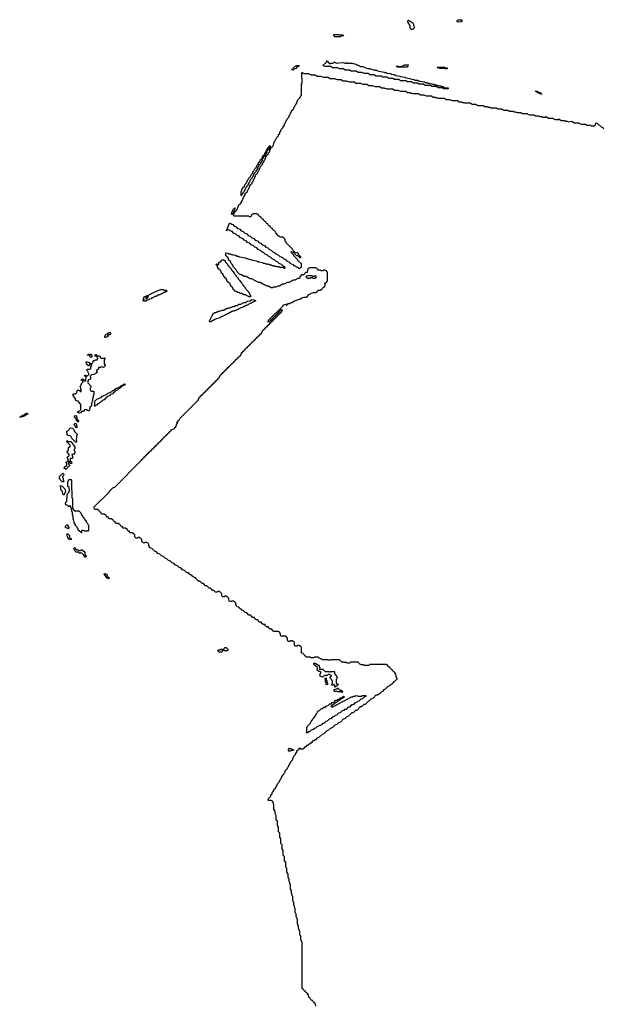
# Model space of a CAD drawing. Extents: x 2886962 to 3052311, y 540590 to 918621.
# Tile 20 of 164: x 2955210 to 2965150, y 711575 to 728360. Entities that reach past the tile are written whole.
import ezdxf

# ---------------------------------------------------------------- set-up
doc = ezdxf.new("R2010")
doc.units = 0

msp = doc.modelspace()

# ---------------------------------------------------------------- linework, layer by layer
at = {"layer": '0CON20XD'}
for points in [[(2961905, 728192), (2961883, 728193), (2961860, 728215), (2961860, 728255), (2961820, 728325), (2961822, 728338), (2961835, 728350), (2961906, 728306), (2961920, 728285), (2961920, 728265), (2961930, 728245), (2961930, 728215), (2961905, 728192)], [(2962675, 728320), (2962662, 728332), (2962660, 728345), (2962685, 728360), (2962735, 728360), (2962740, 728355), (2962740, 728325), (2962735, 728322), (2962675, 728320)], [(2960675, 728070), (2960575, 728070), (2960560, 728085), (2960560, 728105), (2960565, 728110), (2960615, 728110), (2960645, 728108), (2960655, 728100), (2960715, 728100), (2960728, 728082), (2960685, 728080), (2960675, 728070)], [(2962505, 727180), (2962435, 727180), (2962405, 727200), (2962335, 727200), (2962305, 727220), (2962235, 727220), (2962205, 727240), (2962115, 727240), (2962085, 727260), (2962015, 727260), (2961985, 727280), (2961915, 727280), (2961885, 727300), (2961815, 727300), (2961785, 727320), (2961695, 727320), (2961665, 727340), (2961595, 727340), (2961565, 727360), (2961495, 727360), (2961465, 727380), (2961395, 727380), (2961365, 727400), (2961275, 727400), (2961245, 727420), (2961175, 727420), (2961145, 727440), (2961075, 727440), (2961045, 727460), (2960975, 727460), (2960945, 727480), (2960855, 727480), (2960825, 727500), (2960755, 727500), (2960725, 727520), (2960655, 727520), (2960625, 727540), (2960535, 727540), (2960515, 727560), (2960405, 727560), (2960398, 727568), (2960382, 727572), (2960380, 727585), (2960428, 727632), (2960445, 727660), (2960485, 727610), (2960515, 727620), (2960545, 727620), (2960575, 727640), (2960582, 727632), (2960615, 727618), (2960645, 727627), (2960725, 727628), (2960745, 727620), (2960775, 727620), (2960785, 727628), (2960805, 727620), (2960875, 727620), (2960935, 727600), (2960945, 727590), (2960965, 727588), (2961015, 727560), (2961055, 727560), (2961135, 727530), (2961175, 727528), (2961215, 727510), (2961247, 727507), (2961255, 727500), (2961295, 727498), (2961305, 727490), (2961417, 727467), (2961425, 727460), (2961452, 727458), (2961465, 727450), (2961525, 727440), (2961535, 727430), (2961575, 727428), (2961585, 727420), (2961605, 727420), (2961615, 727410), (2961685, 727400), (2961695, 727390), (2961775, 727380), (2961785, 727370), (2961855, 727360), (2961865, 727350), (2961925, 727340), (2961935, 727330), (2961985, 727328), (2961995, 727320), (2962015, 727320), (2962025, 727310), (2962105, 727300), (2962115, 727290), (2962142, 727288), (2962155, 727280), (2962185, 727280), (2962195, 727270), (2962232, 727268), (2962245, 727260), (2962265, 727260), (2962275, 727250), (2962305, 727250), (2962325, 727240), (2962345, 727240), (2962355, 727230), (2962385, 727230), (2962405, 727220), (2962425, 727220), (2962445, 727200), (2962505, 727200), (2962510, 727195), (2962505, 727180)], [(2959865, 727500), (2959840, 727505), (2959900, 727565), (2959925, 727578), (2959968, 727578), (2959968, 727572), (2959950, 727555), (2959932, 727548), (2959915, 727530), (2959882, 727518), (2959865, 727500)], [(2961815, 727550), (2961645, 727550), (2961620, 727565), (2961625, 727570), (2961655, 727570), (2961675, 727560), (2961715, 727560), (2961765, 727588), (2961825, 727590), (2961830, 727585), (2961820, 727575), (2961815, 727550)], [(2962485, 727520), (2962465, 727520), (2962455, 727530), (2962365, 727530), (2962355, 727540), (2962325, 727540), (2962320, 727545), (2962325, 727550), (2962445, 727548), (2962455, 727540), (2962488, 727538), (2962490, 727525), (2962485, 727520)], [(2959415, 723820), (2959408, 723828), (2959392, 723832), (2959388, 723838), (2959372, 723842), (2959368, 723848), (2959352, 723852), (2959305, 723880), (2959275, 723880), (2959268, 723888), (2959252, 723892), (2959248, 723898), (2959232, 723902), (2959228, 723908), (2959212, 723912), (2959165, 723940), (2959135, 723940), (2959065, 723980), (2959035, 723980), (2958988, 724008), (2958972, 724012), (2958968, 724018), (2958952, 724022), (2958912, 724062), (2958898, 724098), (2958852, 724142), (2958838, 724178), (2958812, 724202), (2958798, 724238), (2958772, 724262), (2958758, 724298), (2958732, 724322), (2958728, 724338), (2958720, 724345), (2958720, 724385), (2958755, 724380), (2958765, 724370), (2958795, 724370), (2958815, 724360), (2958835, 724360), (2958845, 724350), (2958887, 724347), (2958915, 724330), (2958935, 724330), (2958955, 724320), (2959055, 724300), (2959065, 724290), (2959085, 724290), (2959135, 724270), (2959162, 724268), (2959175, 724260), (2959247, 724247), (2959255, 724240), (2959275, 724240), (2959285, 724230), (2959345, 724220), (2959355, 724210), (2959385, 724210), (2959405, 724200), (2959425, 724200), (2959435, 724190), (2959465, 724190), (2959472, 724182), (2959495, 724180), (2959505, 724170), (2959535, 724170), (2959545, 724160), (2959575, 724160), (2959585, 724150), (2959625, 724150), (2959635, 724140), (2959695, 724140), (2959715, 724120), (2959730, 724125), (2959728, 724148), (2959692, 724162), (2959668, 724188), (2959632, 724202), (2959608, 724228), (2959572, 724242), (2959548, 724268), (2959512, 724282), (2959488, 724308), (2959452, 724322), (2959428, 724348), (2959392, 724362), (2959368, 724388), (2959332, 724402), (2959308, 724428), (2959272, 724442), (2959248, 724468), (2959212, 724482), (2959188, 724508), (2959152, 724522), (2959128, 724548), (2959092, 724562), (2959068, 724588), (2959032, 724602), (2959008, 724628), (2958972, 724642), (2958948, 724668), (2958912, 724682), (2958888, 724708), (2958852, 724722), (2958828, 724748), (2958792, 724762), (2958775, 724780), (2958752, 724778), (2958735, 724760), (2958730, 724765), (2958750, 724805), (2958775, 724880), (2958785, 724890), (2958795, 724890), (2958822, 724872), (2958838, 724868), (2958862, 724842), (2958898, 724828), (2958922, 724802), (2958958, 724788), (2958982, 724762), (2959018, 724748), (2959042, 724722), (2959078, 724708), (2959102, 724682), (2959138, 724668), (2959162, 724642), (2959198, 724628), (2959222, 724602), (2959258, 724588), (2959282, 724562), (2959318, 724548), (2959342, 724522), (2959378, 724508), (2959402, 724482), (2959438, 724468), (2959462, 724442), (2959498, 724428), (2959522, 724402), (2959558, 724388), (2959582, 724362), (2959618, 724348), (2959642, 724322), (2959665, 724320), (2959672, 724312), (2959688, 724308), (2959692, 724292), (2959748, 724268), (2959752, 724252), (2959808, 724228), (2959812, 724212), (2959868, 724188), (2959872, 724172), (2959888, 724168), (2959892, 724162), (2959908, 724158), (2959912, 724152), (2959928, 724148), (2959975, 724120), (2959988, 724122), (2960010, 724145), (2960008, 724198), (2959950, 724255), (2959948, 724268), (2959880, 724335), (2959878, 724348), (2959840, 724385), (2959840, 724400), (2959830, 724405), (2959835, 724410), (2959840, 724400), (2959868, 724398), (2959922, 724342), (2959948, 724338), (2959982, 724302), (2959998, 724312), (2959998, 724318), (2959962, 724352), (2959958, 724368), (2959938, 724388), (2959902, 724392), (2959862, 724432), (2959858, 724448), (2959750, 724555), (2959748, 724568), (2959730, 724585), (2959730, 724615), (2959722, 724622), (2959718, 724638), (2959702, 724642), (2959695, 724650), (2959645, 724650), (2959628, 724668), (2959615, 724670), (2959608, 724688), (2959570, 724725), (2959558, 724758), (2959540, 724765), (2959520, 724785), (2959518, 724798), (2959505, 724800), (2959492, 724812), (2959482, 724822), (2959478, 724838), (2959462, 724842), (2959440, 724865), (2959438, 724878), (2959425, 724880), (2959412, 724892), (2959400, 724905), (2959398, 724918), (2959385, 724920), (2959372, 724932), (2959360, 724945), (2959358, 724958), (2959345, 724960), (2959332, 724972), (2959320, 724985), (2959318, 724998), (2959305, 725000), (2959280, 725025), (2959278, 725038), (2959262, 725042), (2959255, 725050), (2959185, 725050), (2959178, 725042), (2959162, 725038), (2959145, 725000), (2959125, 725000), (2959115, 725010), (2958865, 725010), (2958852, 725022), (2958850, 725035), (2958860, 725045), (2958862, 725068), (2958908, 725112), (2958950, 725215), (2958968, 725222), (2958988, 725242), (2958990, 725265), (2958998, 725272), (2959002, 725288), (2959008, 725292), (2959012, 725308), (2959018, 725312), (2959022, 725328), (2959050, 725375), (2959052, 725398), (2959088, 725432), (2959092, 725448), (2959098, 725452), (2959102, 725468), (2959130, 725515), (2959132, 725538), (2959168, 725572), (2959172, 725588), (2959190, 725615), (2959192, 725638), (2959208, 725652), (2959212, 725678), (2959228, 725692), (2959232, 725718), (2959268, 725752), (2959270, 725775), (2959288, 725792), (2959292, 725818), (2959308, 725832), (2959312, 725858), (2959348, 725892), (2959352, 725918), (2959368, 725932), (2959372, 725958), (2959390, 725975), (2959390, 725995), (2959400, 726005), (2959402, 726028), (2959448, 726072), (2959452, 726098), (2959470, 726115), (2959470, 726135), (2959480, 726145), (2959482, 726168), (2959528, 726212), (2959530, 726235), (2959540, 726245), (2959540, 726265), (2959558, 726282), (2959562, 726308), (2959578, 726322), (2959582, 726348), (2959618, 726382), (2959620, 726405), (2959638, 726422), (2959642, 726448), (2959658, 726462), (2959662, 726488), (2959698, 726522), (2959700, 726545), (2959718, 726562), (2959720, 726585), (2959738, 726602), (2959740, 726625), (2959748, 726632), (2959765, 726670), (2959798, 726702), (2959800, 726725), (2959818, 726742), (2959820, 726765), (2959838, 726792), (2959842, 726808), (2959878, 726842), (2959880, 726865), (2959898, 726882), (2959900, 726905), (2959918, 726922), (2959950, 726995), (2959988, 727032), (2959992, 727048), (2960010, 727075), (2960012, 727265), (2960020, 727275), (2960015, 727460), (2960025, 727460), (2960045, 727440), (2960135, 727440), (2960142, 727432), (2960175, 727420), (2960245, 727420), (2960275, 727400), (2960335, 727400), (2960345, 727390), (2960372, 727388), (2960385, 727380), (2960465, 727380), (2960495, 727360), (2960575, 727360), (2960582, 727352), (2960615, 727340), (2960685, 727340), (2960715, 727320), (2960775, 727320), (2960785, 727310), (2960812, 727308), (2960825, 727300), (2960905, 727300), (2960935, 727280), (2961015, 727280), (2961022, 727272), (2961055, 727260), (2961125, 727260), (2961155, 727240), (2961215, 727240), (2961225, 727230), (2961252, 727228), (2961265, 727220), (2961345, 727220), (2961375, 727200), (2961415, 727200), (2961425, 727190), (2961452, 727188), (2961465, 727180), (2961565, 727180), (2961595, 727160), (2961655, 727160), (2961662, 727152), (2961695, 727140), (2961785, 727140), (2961815, 727120), (2961855, 727120), (2961865, 727110), (2961892, 727108), (2961905, 727100), (2962005, 727100), (2962035, 727080), (2962095, 727080), (2962102, 727072), (2962135, 727060), (2962225, 727060), (2962255, 727040), (2962295, 727040), (2962305, 727030), (2962332, 727028), (2962345, 727020), (2962445, 727020), (2962475, 727000), (2962535, 727000), (2962542, 726992), (2962575, 726980), (2962665, 726980), (2962695, 726960), (2962735, 726960), (2962745, 726950), (2962772, 726948), (2962785, 726940), (2962885, 726940), (2962915, 726920), (2962975, 726920), (2962982, 726912), (2963015, 726900), (2963105, 726900), (2963135, 726880), (2963175, 726880), (2963185, 726870), (2963215, 726870), (2963235, 726860), (2963325, 726860), (2963355, 726840), (2963415, 726840), (2963422, 726832), (2963455, 726820), (2963525, 726820), (2963555, 726800), (2963615, 726800), (2963625, 726790), (2963655, 726790), (2963675, 726780), (2963745, 726780), (2963775, 726760), (2963855, 726760), (2963862, 726752), (2963895, 726740), (2963965, 726740), (2963995, 726720), (2964055, 726720), (2964065, 726710), (2964105, 726708)], [(2964095, 727090), (2964082, 727092), (2964065, 727110), (2964045, 727110), (2964015, 727130), (2963990, 727135), (2963995, 727140), (2964025, 727140), (2964035, 727130), (2964075, 727120), (2964098, 727098), (2964095, 727090)], [(2964105, 726708), (2964115, 726700), (2964165, 726700), (2964175, 726708), (2964215, 726680), (2964295, 726680), (2964302, 726672), (2964335, 726660), (2964385, 726660), (2964395, 726668), (2964435, 726640), (2964495, 726640), (2964505, 726630), (2964535, 726630), (2964555, 726620), (2964615, 726628), (2964655, 726600), (2964735, 726600), (2964742, 726592), (2964775, 726580), (2964845, 726580), (2964875, 726560), (2964935, 726560), (2964945, 726550), (2965008, 726552), (2965010, 726565), (2965020, 726575), (2965022, 726598), (2965035, 726600), (2965052, 726582), (2965065, 726580), (2965112, 726532), (2965145, 726520), (2965152, 726502)], [(2958985, 725360), (2958980, 725365), (2958980, 725425), (2959012, 725498), (2959038, 725522), (2959052, 725558), (2959078, 725582), (2959082, 725608), (2959098, 725622), (2959112, 725658), (2959138, 725682), (2959152, 725718), (2959178, 725742), (2959182, 725768), (2959198, 725782), (2959212, 725818), (2959238, 725842), (2959252, 725878), (2959278, 725902), (2959280, 725925), (2959298, 725942), (2959312, 725978), (2959338, 726002), (2959352, 726038), (2959378, 726062), (2959412, 726138), (2959438, 726162), (2959452, 726198), (2959465, 726210), (2959478, 726208), (2959478, 726192), (2959460, 726175), (2959458, 726152), (2959422, 726118), (2959418, 726102), (2959400, 726075), (2959398, 726052), (2959362, 726018), (2959358, 726002), (2959352, 725998), (2959348, 725982), (2959342, 725978), (2959338, 725962), (2959310, 725915), (2959310, 725905), (2959282, 725878), (2959278, 725862), (2959272, 725858), (2959268, 725842), (2959262, 725838), (2959258, 725822), (2959230, 725775), (2959230, 725765), (2959202, 725738), (2959168, 725662), (2959142, 725638), (2959138, 725622), (2959132, 725618), (2959128, 725602), (2959122, 725598), (2959118, 725582), (2959090, 725535), (2959090, 725525), (2959062, 725498), (2959028, 725422), (2959012, 725408), (2959008, 725392), (2958992, 725378), (2958985, 725360)], [(2958825, 725040), (2958820, 725045), (2958822, 725065), (2958835, 725100), (2958852, 725135), (2958870, 725140), (2958875, 725150), (2958880, 725145), (2958870, 725140), (2958870, 725115), (2958850, 725085), (2958850, 725065), (2958825, 725040)], [(2958480, 718645), (2958458, 718668), (2958435, 718670), (2958398, 718708), (2958375, 718710), (2958338, 718748), (2958315, 718750), (2958278, 718788), (2958255, 718790), (2958210, 718835), (2958208, 718848), (2958185, 718850), (2958178, 718858), (2958165, 718860), (2958150, 718875), (2958148, 718888), (2958125, 718890), (2958118, 718898), (2958105, 718900), (2958090, 718915), (2958088, 718928), (2958065, 718930), (2958058, 718938), (2958045, 718940), (2958018, 718968), (2957985, 718980), (2957958, 719008), (2957925, 719020), (2957898, 719048), (2957865, 719060), (2957838, 719088), (2957805, 719100), (2957778, 719128), (2957745, 719140), (2957718, 719168), (2957685, 719180), (2957658, 719208), (2957625, 719220), (2957598, 719248), (2957565, 719260), (2957538, 719288), (2957505, 719300), (2957470, 719335), (2957468, 719348), (2957445, 719350), (2957420, 719365), (2957418, 719378), (2957410, 719385), (2957410, 719415), (2957402, 719422), (2957398, 719438), (2957382, 719442), (2957375, 719450), (2957345, 719450), (2957335, 719440), (2957312, 719442), (2957290, 719465), (2957290, 719495), (2957282, 719502), (2957278, 719518), (2957262, 719522), (2957255, 719530), (2957225, 719530), (2957215, 719520), (2957192, 719522), (2957170, 719545), (2957170, 719575), (2957162, 719582), (2957158, 719598), (2957142, 719602), (2957135, 719610), (2957092, 719612), (2957082, 719622), (2957078, 719638), (2957062, 719642), (2957040, 719665), (2957038, 719678), (2957022, 719682), (2957015, 719690), (2956972, 719692), (2956962, 719702), (2956958, 719718), (2956942, 719722), (2956920, 719745), (2956918, 719758), (2956902, 719762), (2956895, 719770), (2956852, 719772), (2956842, 719782), (2956838, 719798), (2956822, 719802), (2956800, 719825), (2956798, 719838), (2956782, 719842), (2956775, 719850), (2956732, 719852), (2956722, 719862), (2956718, 719878), (2956702, 719882), (2956682, 719902), (2956678, 719918), (2956662, 719922), (2956655, 719930), (2956615, 719930), (2956600, 719945), (2956598, 719958), (2956582, 719962), (2956562, 719982), (2956558, 719998), (2956542, 720002), (2956538, 720008), (2956495, 720010), (2956480, 720025), (2956480, 720055), (2956738, 720312), (2956740, 720325), (2956748, 720332), (2956795, 720380), (2956828, 720392), (2957268, 720832), (2957272, 720848), (2957288, 720852), (2957292, 720868), (2957308, 720872), (2957312, 720888), (2957328, 720892), (2957332, 720908), (2957348, 720912), (2957352, 720928), (2957368, 720932), (2957372, 720948), (2957388, 720952), (2957392, 720968), (2957408, 720972), (2957412, 720988), (2957428, 720992), (2957432, 721008), (2957448, 721012), (2957452, 721028), (2957468, 721032), (2957472, 721048), (2957488, 721052), (2957492, 721068), (2957508, 721072), (2957512, 721088), (2957528, 721092), (2957532, 721108), (2957548, 721112), (2957552, 721128), (2957568, 721132), (2957572, 721148), (2957588, 721152), (2957592, 721168), (2957608, 721172), (2957612, 721188), (2957628, 721192), (2957632, 721208), (2957648, 721212), (2957652, 721228), (2957668, 721232), (2957672, 721248), (2957688, 721252), (2957692, 721268), (2957708, 721272), (2957712, 721288), (2957728, 721292), (2957732, 721308), (2957748, 721312), (2957752, 721328), (2957768, 721332), (2957772, 721348), (2957788, 721352), (2957792, 721368), (2957848, 721392), (2957852, 721408), (2957868, 721412), (2957872, 721428), (2957880, 721435), (2957882, 721458), (2957900, 721475), (2957900, 721480), (2957880, 721485), (2957900, 721500), (2957912, 721528), (2957928, 721532), (2957942, 721568), (2958228, 721852), (2958230, 721865), (2958248, 721872), (2958272, 721928), (2958288, 721932), (2958292, 721948), (2958308, 721952), (2958312, 721968), (2958328, 721972), (2958332, 721988), (2958348, 721992), (2958352, 722008), (2958368, 722012), (2958372, 722028), (2958388, 722032), (2958392, 722048), (2958408, 722052), (2958412, 722068), (2958428, 722072), (2958432, 722088), (2958448, 722092), (2958452, 722108), (2958468, 722112), (2958472, 722128), (2958488, 722132), (2958492, 722148), (2958508, 722152), (2958512, 722168), (2958528, 722172), (2958532, 722188), (2958548, 722192), (2958552, 722208), (2958568, 722212), (2958572, 722228), (2958588, 722232), (2958592, 722248), (2958608, 722252), (2958632, 722308), (2958648, 722312), (2958652, 722328), (2958668, 722332), (2958672, 722348), (2958688, 722352), (2958692, 722368), (2958708, 722372), (2958712, 722388), (2958728, 722392), (2958732, 722408), (2958748, 722412), (2958752, 722428), (2958768, 722432), (2958772, 722448), (2958788, 722452), (2958792, 722468), (2958808, 722472), (2958812, 722488), (2958828, 722492), (2958832, 722508), (2958848, 722512), (2958852, 722528), (2958868, 722532), (2958872, 722548), (2958888, 722552), (2958892, 722568), (2958908, 722572), (2958912, 722588), (2958928, 722592), (2958932, 722608), (2958948, 722612), (2958952, 722628), (2958968, 722632), (2958992, 722688), (2959008, 722692), (2959012, 722708), (2959028, 722712), (2959032, 722728), (2959048, 722732), (2959052, 722748), (2959068, 722752), (2959072, 722768), (2959088, 722772), (2959092, 722788), (2959108, 722792), (2959112, 722808), (2959128, 722812), (2959132, 722828), (2959148, 722832), (2959152, 722848), (2959168, 722852), (2959172, 722868), (2959188, 722872), (2959192, 722888), (2959208, 722892), (2959212, 722908), (2959228, 722912), (2959232, 722928), (2959248, 722932), (2959252, 722948), (2959268, 722952), (2959272, 722968), (2959288, 722972), (2959292, 722988), (2959308, 722992), (2959312, 723008), (2959328, 723012), (2959352, 723068), (2959368, 723072), (2959372, 723088), (2959388, 723092), (2959392, 723108), (2959408, 723112), (2959412, 723128), (2959428, 723132), (2959432, 723148), (2959448, 723152), (2959452, 723168), (2959468, 723172), (2959472, 723188), (2959488, 723192), (2959492, 723208), (2959508, 723212), (2959512, 723228), (2959528, 723232), (2959532, 723248), (2959548, 723252), (2959552, 723268), (2959568, 723272), (2959572, 723288), (2959588, 723292), (2959592, 723308), (2959608, 723312), (2959612, 723328), (2959628, 723332), (2959632, 723348), (2959648, 723352), (2959652, 723368), (2959668, 723372), (2959672, 723388), (2959680, 723395), (2959680, 723420), (2959652, 723408), (2959648, 723392), (2959632, 723388), (2959628, 723372), (2959612, 723368), (2959608, 723352), (2959592, 723348), (2959588, 723332), (2959572, 723328), (2959568, 723312), (2959552, 723308), (2959548, 723292), (2959532, 723288), (2959528, 723272), (2959512, 723268), (2959508, 723252), (2959492, 723248), (2959488, 723232), (2959472, 723228), (2959468, 723212), (2959452, 723208), (2959445, 723200), (2959440, 723215), (2959448, 723222), (2959450, 723235), (2959698, 723482), (2959700, 723495), (2959735, 723510), (2959755, 723490), (2959785, 723520), (2959805, 723520), (2959820, 723535), (2959845, 723540), (2959890, 723565), (2959995, 723600), (2960015, 723618), (2960055, 723630), (2960095, 723630), (2960105, 723640), (2960118, 723642), (2960120, 723655), (2960135, 723678), (2960158, 723682), (2960175, 723698), (2960215, 723710), (2960255, 723710), (2960262, 723718), (2960278, 723722), (2960280, 723735), (2960292, 723748), (2960335, 723750), (2960342, 723758), (2960358, 723762), (2960360, 723775), (2960385, 723800), (2960398, 723802), (2960402, 723818), (2960410, 723825), (2960410, 723855), (2960400, 723865), (2960438, 723882), (2960442, 723898), (2960450, 723905), (2960450, 724055), (2960442, 724062), (2960438, 724078), (2960422, 724082), (2960415, 724090), (2960385, 724090), (2960375, 724080), (2960345, 724080), (2960335, 724090), (2960295, 724090), (2960280, 724105), (2960278, 724118), (2960262, 724122), (2960255, 724130), (2960145, 724130), (2960138, 724122), (2960122, 724118), (2960118, 724102), (2960110, 724095), (2960108, 724052), (2960082, 724048), (2960045, 724010), (2960012, 724008), (2959982, 723978), (2959975, 723950), (2959945, 723950), (2959895, 723920), (2959865, 723920), (2959795, 723880), (2959765, 723880), (2959715, 723850), (2959685, 723850), (2959635, 723820), (2959605, 723820), (2959575, 723800), (2959525, 723800), (2959515, 723790), (2959495, 723790), (2959445, 723820), (2959415, 723820)], [(2959135, 723630), (2959128, 723638), (2959105, 723640), (2959055, 723670), (2959025, 723670), (2958995, 723690), (2958965, 723690), (2958948, 723708), (2958925, 723710), (2958898, 723728), (2958882, 723732), (2958868, 723748), (2958852, 723752), (2958828, 723808), (2958812, 723812), (2958788, 723868), (2958772, 723872), (2958768, 723888), (2958752, 723892), (2958728, 723948), (2958712, 723952), (2958708, 723968), (2958692, 723972), (2958668, 724028), (2958652, 724032), (2958628, 724088), (2958612, 724092), (2958608, 724108), (2958592, 724112), (2958588, 724128), (2958580, 724135), (2958580, 724180), (2958565, 724170), (2958552, 724188), (2958565, 724200), (2958575, 724200), (2958580, 724180), (2958588, 724182), (2958600, 724195), (2958602, 724218), (2958615, 724230), (2958628, 724232), (2958660, 724265), (2958688, 724268), (2958708, 724248), (2958712, 724232), (2958750, 724195), (2958752, 724182), (2958768, 724168), (2958772, 724152), (2958810, 724115), (2958812, 724102), (2958828, 724088), (2958832, 724072), (2958870, 724035), (2958872, 724022), (2958888, 724008), (2958892, 723992), (2958930, 723955), (2958932, 723942), (2958948, 723928), (2958952, 723912), (2958990, 723875), (2958992, 723862), (2959008, 723848), (2959012, 723832), (2959050, 723795), (2959052, 723782), (2959068, 723768), (2959072, 723752), (2959110, 723715), (2959112, 723702), (2959128, 723688), (2959132, 723672), (2959150, 723645), (2959135, 723630)], [(2960245, 723950), (2960205, 723950), (2960195, 723960), (2960165, 723960), (2960155, 723950), (2960105, 723950), (2960090, 723985), (2960115, 724000), (2960185, 724000), (2960195, 723990), (2960225, 723990), (2960245, 723998), (2960258, 723975), (2960245, 723950)], [(2957365, 723560), (2957342, 723562), (2957340, 723580), (2957315, 723560), (2957310, 723585), (2957320, 723595), (2957332, 723635), (2957370, 723650), (2957375, 723660), (2957390, 723655), (2957370, 723650), (2957370, 723635), (2957360, 723625), (2957360, 723600), (2957365, 723600), (2957398, 723632), (2957402, 723658), (2957422, 723678), (2957435, 723680), (2957445, 723690), (2957458, 723692), (2957470, 723705), (2957492, 723708), (2957565, 723746), (2957615, 723760), (2957655, 723760), (2957665, 723750), (2957705, 723750), (2957718, 723738), (2957708, 723722), (2957685, 723720), (2957678, 723712), (2957662, 723708), (2957658, 723702), (2957642, 723698), (2957638, 723692), (2957622, 723688), (2957618, 723682), (2957602, 723678), (2957598, 723672), (2957582, 723668), (2957535, 723640), (2957505, 723640), (2957488, 723622), (2957462, 723618), (2957448, 723602), (2957422, 723598), (2957408, 723582), (2957382, 723578), (2957365, 723560)], [(2958465, 723210), (2958442, 723212), (2958440, 723225), (2958468, 723272), (2958472, 723288), (2958478, 723292), (2958482, 723308), (2958488, 723312), (2958492, 723328), (2958498, 723332), (2958502, 723348), (2958535, 723370), (2958555, 723370), (2958565, 723380), (2958585, 723380), (2958595, 723390), (2958615, 723390), (2958622, 723398), (2958645, 723400), (2958655, 723410), (2958685, 723410), (2958715, 723430), (2958735, 723430), (2958745, 723440), (2958765, 723440), (2958775, 723450), (2958795, 723450), (2958802, 723458), (2958825, 723460), (2958835, 723470), (2958855, 723470), (2958885, 723490), (2958915, 723490), (2958945, 723510), (2958975, 723510), (2959025, 723540), (2959055, 723540), (2959085, 723560), (2959135, 723570), (2959165, 723590), (2959197, 723587), (2959215, 723580), (2959230, 723565), (2959192, 723548), (2959185, 723540), (2959172, 723538), (2959165, 723530), (2959145, 723530), (2959075, 723490), (2959062, 723488), (2959055, 723480), (2959042, 723478), (2959035, 723470), (2959022, 723468), (2959015, 723460), (2958975, 723450), (2958905, 723410), (2958892, 723408), (2958885, 723400), (2958872, 723398), (2958865, 723390), (2958835, 723390), (2958765, 723350), (2958752, 723348), (2958745, 723340), (2958732, 723338), (2958725, 723330), (2958712, 723328), (2958705, 723320), (2958692, 723318), (2958685, 723310), (2958672, 723308), (2958665, 723300), (2958652, 723298), (2958645, 723290), (2958632, 723288), (2958625, 723280), (2958612, 723278), (2958605, 723270), (2958555, 723260), (2958548, 723252), (2958532, 723248), (2958465, 723210)], [(2956675, 722940), (2956660, 722945), (2956660, 722965), (2956668, 722972), (2956670, 722985), (2956685, 723000), (2956698, 723002), (2956715, 723020), (2956728, 723022), (2956735, 723030), (2956748, 723028), (2956760, 723015), (2956758, 723002), (2956745, 722990), (2956702, 722988), (2956710, 722975), (2956710, 722955), (2956685, 722950), (2956675, 722940)], [(2956215, 721650), (2956190, 721675), (2956228, 721692), (2956250, 721715), (2956252, 721802), (2956208, 721858), (2956175, 721860), (2956162, 721872), (2956158, 721898), (2956120, 721955), (2956120, 721975), (2956125, 721980), (2956155, 721980), (2956165, 721990), (2956178, 721992), (2956190, 722035), (2956205, 722050), (2956212, 722042), (2956228, 722038), (2956242, 722022), (2956258, 722022), (2956260, 722045), (2956250, 722055), (2956250, 722085), (2956243, 722093), (2956240, 722115), (2956258, 722132), (2956262, 722158), (2956290, 722185), (2956288, 722198), (2956278, 722208), (2956262, 722212), (2956260, 722225), (2956285, 722240), (2956300, 722225), (2956302, 722202), (2956325, 722200), (2956338, 722212), (2956340, 722265), (2956310, 722295), (2956335, 722300), (2956345, 722290), (2956365, 722290), (2956388, 722312), (2956390, 722325), (2956380, 722335), (2956378, 722358), (2956350, 722385), (2956365, 722400), (2956408, 722402), (2956420, 722415), (2956422, 722438), (2956440, 722465), (2956425, 722480), (2956405, 722480), (2956388, 722462), (2956382, 722462), (2956368, 722478), (2956352, 722482), (2956350, 722505), (2956342, 722512), (2956340, 722525), (2956355, 722530), (2956365, 722520), (2956385, 722520), (2956405, 722500), (2956445, 722500), (2956458, 722512), (2956460, 722535), (2956472, 722548), (2956488, 722552), (2956495, 722560), (2956528, 722562), (2956540, 722595), (2956518, 722618), (2956502, 722622), (2956492, 722632), (2956505, 722650), (2956515, 722650), (2956535, 722630), (2956568, 722628), (2956578, 722618), (2956582, 722602), (2956595, 722590), (2956645, 722590), (2956658, 722598), (2956660, 722575), (2956650, 722565), (2956650, 722495), (2956670, 722475), (2956662, 722468), (2956660, 722455), (2956635, 722430), (2956605, 722440), (2956585, 722430), (2956552, 722428), (2956550, 722405), (2956535, 722390), (2956520, 722385), (2956520, 722365), (2956528, 722355), (2956525, 722340), (2956475, 722310), (2956432, 722308), (2956410, 722285), (2956417, 722263), (2956416, 722234), (2956382, 722218), (2956370, 722205), (2956372, 722172), (2956420, 722115), (2956420, 722095), (2956408, 722075), (2956412, 722042), (2956425, 722030), (2956465, 722030), (2956470, 722025), (2956470, 721965), (2956460, 721955), (2956460, 721915), (2956450, 721905), (2956450, 721865), (2956442, 721858), (2956440, 721835), (2956430, 721825), (2956430, 721775), (2956418, 721762), (2956402, 721758), (2956400, 721705), (2956388, 721692), (2956375, 721690), (2956345, 721710), (2956315, 721710), (2956298, 721682), (2956265, 721680), (2956245, 721660), (2956225, 721652), (2956215, 721650)], [(2956425, 722600), (2956412, 722612), (2956408, 722628), (2956392, 722632), (2956385, 722640), (2956365, 722640), (2956362, 722648), (2956378, 722652), (2956385, 722660), (2956415, 722660), (2956422, 722652), (2956435, 722650), (2956440, 722645), (2956440, 722615), (2956425, 722600)], [(2956495, 721770), (2956480, 721775), (2956490, 721785), (2956490, 721855), (2956525, 721890), (2956598, 721922), (2956615, 721940), (2956688, 721972), (2956705, 721990), (2956778, 722022), (2956795, 722040), (2956828, 722052), (2956845, 722070), (2956898, 722092), (2956902, 722098), (2956918, 722102), (2956935, 722120), (2956948, 722122), (2956995, 722150), (2957008, 722148), (2957008, 722142), (2956988, 722122), (2956962, 722118), (2956928, 722082), (2956892, 722068), (2956868, 722042), (2956832, 722028), (2956828, 722012), (2956812, 722008), (2956788, 721982), (2956752, 721968), (2956748, 721952), (2956692, 721928), (2956688, 721912), (2956672, 721908), (2956648, 721882), (2956612, 721868), (2956608, 721852), (2956592, 721848), (2956568, 721822), (2956532, 721808), (2956528, 721792), (2956512, 721788), (2956495, 721770)], [(2955215, 721580), (2955210, 721585), (2955220, 721590), (2955222, 721598), (2955238, 721602), (2955242, 721608), (2955258, 721612), (2955262, 721618), (2955278, 721622), (2955325, 721650), (2955350, 721645), (2955345, 721630), (2955332, 721628), (2955285, 721600), (2955255, 721590), (2955220, 721590), (2955215, 721580)], [(2956205, 721500), (2956180, 721525), (2956178, 721538), (2956170, 721545), (2956168, 721568), (2956152, 721572), (2956142, 721582), (2956142, 721608), (2956165, 721610), (2956180, 721595), (2956190, 721545), (2956210, 721525), (2956205, 721500)], [(2956185, 721400), (2956175, 721400), (2956162, 721412), (2956158, 721428), (2956140, 721455), (2956142, 721468), (2956155, 721480), (2956168, 721478), (2956180, 721465), (2956180, 721425), (2956190, 721415), (2956185, 721400)], [(2956165, 721150), (2956102, 721212), (2956088, 721248), (2956068, 721268), (2956035, 721270), (2956020, 721285), (2956020, 721305), (2956010, 721315), (2956010, 721345), (2956028, 721352), (2956075, 721400), (2956108, 721398), (2956128, 721378), (2956142, 721342), (2956190, 721295), (2956190, 721275), (2956180, 721265), (2956180, 721225), (2956170, 721215), (2956170, 721185), (2956178, 721178), (2956180, 721165), (2956165, 721150)], [(2955995, 720692), (2955970, 720715), (2955970, 720725), (2956010, 720765), (2956010, 720795), (2956000, 720805), (2956000, 720815), (2956040, 720845), (2956020, 720905), (2956038, 720912), (2956050, 720925), (2956050, 720945), (2956022, 720982), (2956020, 721005), (2956040, 721020), (2956042, 721068), (2956070, 721085), (2956068, 721108), (2956010, 721165), (2956012, 721178), (2956025, 721180), (2956035, 721170), (2956078, 721168), (2956092, 721152), (2956108, 721148), (2956112, 721132), (2956128, 721118), (2956132, 721102), (2956150, 721075), (2956150, 721045), (2956140, 721035), (2956140, 721015), (2956150, 721005), (2956150, 720975), (2956125, 720950), (2956100, 720945), (2956110, 720915), (2956108, 720882), (2956075, 720880), (2956070, 720875), (2956070, 720845), (2956090, 720825), (2956098, 720802), (2956085, 720790), (2956072, 720802), (2956068, 720818), (2956058, 720828), (2956042, 720828), (2956040, 720785), (2956058, 720768), (2956060, 720755), (2956048, 720742), (2956032, 720738), (2956022, 720728), (2956020, 720715), (2955995, 720692)], [(2955955, 720480), (2955935, 720480), (2955900, 720515), (2955898, 720528), (2955890, 720535), (2955890, 720565), (2955880, 720575), (2955898, 720582), (2955945, 720630), (2955960, 720615), (2955958, 720592), (2955940, 720575), (2955940, 720555), (2955950, 720545), (2955950, 720515), (2955958, 720505), (2955960, 720485), (2955955, 720480)], [(2955965, 720260), (2955952, 720262), (2955942, 720272), (2955940, 720315), (2955910, 720345), (2955910, 720385), (2955900, 720395), (2955905, 720420), (2955930, 720415), (2955980, 720365), (2955987, 720347), (2955990, 720305), (2955972, 720288), (2955965, 720260)], [(2956265, 719610), (2956248, 719628), (2956232, 719632), (2956228, 719648), (2956212, 719652), (2956188, 719708), (2956160, 719735), (2956160, 719755), (2956140, 719785), (2956140, 719805), (2956130, 719815), (2956128, 719838), (2956120, 719845), (2956120, 719905), (2956110, 719915), (2956110, 719965), (2956100, 719975), (2956098, 719998), (2956090, 720005), (2956090, 720035), (2956080, 720045), (2956078, 720068), (2956065, 720070), (2956055, 720060), (2956035, 720060), (2956028, 720078), (2955995, 720090), (2955990, 720105), (2955993, 720137), (2956010, 720155), (2956010, 720205), (2956020, 720215), (2956020, 720265), (2956038, 720282), (2956060, 720335), (2956050, 720385), (2956030, 720405), (2956030, 720475), (2956045, 720520), (2956085, 720520), (2956090, 720515), (2956090, 720345), (2956100, 720335), (2956100, 720205), (2956110, 720195), (2956110, 720025), (2956145, 719990), (2956215, 719988), (2956228, 719978), (2956250, 719955), (2956262, 719922), (2956280, 719905), (2956282, 719892), (2956300, 719875), (2956302, 719862), (2956320, 719845), (2956322, 719832), (2956340, 719815), (2956342, 719802), (2956360, 719785), (2956362, 719772), (2956390, 719725), (2956380, 719715), (2956380, 719655), (2956368, 719642), (2956315, 719640), (2956308, 719648), (2956275, 719660), (2956260, 719645), (2956260, 719620), (2956270, 719615), (2956265, 719610)], [(2956035, 719680), (2956028, 719688), (2955990, 719705), (2955992, 719728), (2956015, 719750), (2956028, 719748), (2956030, 719725), (2956050, 719695), (2956035, 719680)], [(2956085, 719500), (2956055, 719500), (2956032, 719522), (2956030, 719545), (2956020, 719555), (2956020, 719585), (2956012, 719598), (2956028, 719598), (2956058, 719568), (2956060, 719535), (2956072, 719522), (2956088, 719518), (2956090, 719505), (2956085, 719500)], [(2956335, 719200), (2956325, 719200), (2956300, 719225), (2956298, 719238), (2956268, 719268), (2956245, 719270), (2956235, 719262), (2956205, 719280), (2956172, 719282), (2956150, 719305), (2956132, 719348), (2956142, 719358), (2956155, 719360), (2956162, 719342), (2956185, 719320), (2956205, 719320), (2956215, 719310), (2956245, 719310), (2956255, 719320), (2956275, 719320), (2956292, 719302), (2956305, 719300), (2956320, 719275), (2956320, 719245), (2956340, 719215), (2956335, 719200)], [(2956725, 718830), (2956703, 718833), (2956690, 718845), (2956688, 718858), (2956650, 718905), (2956652, 718918), (2956665, 718920), (2956698, 718898), (2956702, 718872), (2956722, 718852), (2956740, 718845), (2956725, 718830)], [(2960252, 711545), (2960250, 711575), (2960240, 711585), (2960238, 711598), (2960225, 711600), (2960200, 711625), (2960198, 711638), (2960185, 711640), (2960165, 711660), (2960158, 711688), (2960145, 711692), (2960130, 711715), (2960130, 711735), (2960120, 711745), (2960118, 711758), (2960105, 711760), (2960080, 711785), (2960078, 711798), (2960065, 711800), (2960040, 711825), (2960038, 711838), (2960023, 711843), (2960020, 712635), (2960000, 712675), (2960000, 712735), (2959985, 712750), (2959980, 712765), (2959980, 712815), (2959960, 712875), (2959960, 712915), (2959945, 712930), (2959940, 712945), (2959940, 713015), (2959920, 713075), (2959920, 713115), (2959905, 713130), (2959900, 713145), (2959900, 713215), (2959892, 713225), (2959890, 713255), (2959880, 713265), (2959880, 713315), (2959860, 713335), (2959860, 713415), (2959852, 713425), (2959850, 713455), (2959840, 713465), (2959840, 713515), (2959820, 713535), (2959820, 713615), (2959812, 713625), (2959810, 713655), (2959800, 713665), (2959800, 713715), (2959780, 713735), (2959780, 713795), (2959760, 713825), (2959760, 713895), (2959740, 713915), (2959740, 713995), (2959720, 714025), (2959720, 714095), (2959700, 714115), (2959700, 714195), (2959680, 714225), (2959680, 714295), (2959660, 714315), (2959660, 714395), (2959640, 714425), (2959640, 714495), (2959620, 714515), (2959620, 714595), (2959600, 714625), (2959600, 714695), (2959580, 714715), (2959580, 714795), (2959560, 714825), (2959560, 714865), (2959540, 714895), (2959540, 714975), (2959533, 714983), (2959530, 715015), (2959522, 715022), (2959518, 715038), (2959502, 715042), (2959495, 715050), (2959445, 715050), (2959440, 715055), (2959450, 715085), (2959488, 715122), (2959490, 715145), (2959510, 715165), (2959510, 715185), (2959528, 715202), (2959540, 715235), (2959568, 715262), (2959600, 715335), (2959628, 715362), (2959630, 715375), (2959638, 715382), (2959650, 715415), (2959668, 715432), (2959673, 715457), (2959688, 715472), (2959690, 715485), (2959708, 715492), (2959713, 715517), (2959730, 715535), (2959732, 715555), (2959768, 715592), (2959770, 715605), (2959778, 715612), (2959780, 715625), (2959820, 715695), (2959820, 715705), (2959848, 715732), (2959880, 715805), (2959908, 715832), (2959910, 715845), (2959930, 715875), (2959933, 715897), (2959968, 715932), (2959975, 715950), (2959985, 715950), (2959995, 715930), (2960035, 715930), (2960055, 715950), (2960068, 715952), (2960075, 715970), (2960088, 715972), (2960105, 715990), (2960118, 715992), (2960165, 716030), (2960178, 716032), (2960215, 716070), (2960228, 716072), (2960245, 716090), (2960258, 716092), (2960285, 716120), (2960318, 716132), (2960365, 716180), (2960398, 716192), (2960445, 716240), (2960478, 716252), (2960505, 716280), (2960538, 716292), (2960585, 716340), (2960618, 716352), (2960645, 716380), (2960678, 716392), (2960725, 716440), (2960758, 716452), (2960785, 716480), (2960818, 716492), (2960875, 716550), (2960898, 716552), (2960935, 716590), (2960958, 716592), (2961015, 716650), (2961038, 716652), (2961075, 716690), (2961098, 716692), (2961155, 716750), (2961168, 716752), (2961195, 716780), (2961228, 716792), (2961282, 716848), (2961305, 716850), (2961358, 716882), (2961380, 716905), (2961398, 716912), (2961415, 716940), (2961438, 716952), (2961480, 716995), (2961515, 717010), (2961535, 717030), (2961548, 717032), (2961578, 717062), (2961584, 717076), (2961598, 717082), (2961638, 717122), (2961640, 717135), (2961622, 717155), (2961620, 717185), (2961610, 717195), (2961610, 717215), (2961602, 717222), (2961598, 717238), (2961585, 717240), (2961572, 717252), (2961560, 717265), (2961558, 717278), (2961545, 717280), (2961520, 717305), (2961518, 717318), (2961505, 717320), (2961482, 717342), (2961478, 717358), (2961462, 717362), (2961455, 717370), (2961175, 717370), (2961155, 717350), (2961075, 717350), (2961065, 717360), (2961025, 717360), (2961018, 717368), (2961002, 717372), (2960992, 717382), (2960988, 717398), (2960975, 717410), (2960845, 717410), (2960825, 717390), (2960785, 717390), (2960775, 717400), (2960745, 717400), (2960735, 717410), (2960695, 717410), (2960655, 717450), (2960515, 717450), (2960505, 717440), (2960465, 717440), (2960455, 717450), (2960365, 717450), (2960355, 717460), (2960332, 717462), (2960318, 717478), (2960302, 717482), (2960295, 717490), (2960225, 717490), (2960215, 717480), (2960175, 717480), (2960165, 717490), (2960093, 717493), (2960080, 717505), (2960078, 717518), (2960065, 717520), (2960042, 717542), (2960038, 717558), (2960015, 717560), (2960002, 717572), (2960010, 717585), (2960010, 717655), (2960002, 717662), (2959998, 717678), (2959982, 717682), (2959975, 717690), (2959945, 717690), (2959935, 717680), (2959905, 717680), (2959890, 717705), (2959890, 717735), (2959882, 717742), (2959878, 717758), (2959862, 717762), (2959855, 717770), (2959825, 717770), (2959815, 717760), (2959785, 717760), (2959770, 717785), (2959770, 717815), (2959762, 717822), (2959758, 717838), (2959742, 717842), (2959735, 717850), (2959663, 717853), (2959650, 717865), (2959650, 717895), (2959642, 717902), (2959638, 717918), (2959622, 717922), (2959615, 717930), (2959535, 717930), (2959510, 717955), (2959508, 717968), (2959475, 717970), (2959450, 717995), (2959448, 718008), (2959415, 718010), (2959390, 718035), (2959388, 718048), (2959355, 718050), (2959330, 718075), (2959328, 718088), (2959295, 718090), (2959270, 718115), (2959268, 718128), (2959235, 718130), (2959210, 718155), (2959208, 718168), (2959175, 718170), (2959150, 718195), (2959148, 718208), (2959115, 718210), (2959078, 718248), (2959052, 718252), (2959018, 718288), (2958992, 718292), (2958950, 718335), (2958948, 718348), (2958915, 718350), (2958900, 718365), (2958898, 718378), (2958890, 718385), (2958890, 718415), (2958882, 718422), (2958878, 718438), (2958862, 718442), (2958855, 718450), (2958825, 718450), (2958815, 718440), (2958785, 718440), (2958770, 718465), (2958770, 718495), (2958762, 718502), (2958758, 718518), (2958742, 718522), (2958735, 718530), (2958705, 718530), (2958695, 718520), (2958665, 718520), (2958650, 718545), (2958650, 718575), (2958642, 718582), (2958638, 718598), (2958622, 718602), (2958615, 718610), (2958585, 718610), (2958575, 718600), (2958545, 718600), (2958518, 718628), (2958495, 718630), (2958480, 718645)], [(2958615, 717570), (2958582, 717602), (2958582, 717608), (2958595, 717620), (2958625, 717620), (2958635, 717630), (2958658, 717628), (2958658, 717592), (2958645, 717580), (2958622, 717578), (2958615, 717570)], [(2958745, 717600), (2958695, 717600), (2958682, 717612), (2958680, 717625), (2958712, 717658), (2958725, 717660), (2958760, 717625), (2958745, 717600)], [(2960585, 716980), (2960570, 716995), (2960578, 717002), (2960580, 717015), (2960568, 717028), (2960542, 717018), (2960535, 717010), (2960520, 717025), (2960540, 717045), (2960540, 717065), (2960530, 717075), (2960540, 717085), (2960532, 717092), (2960528, 717108), (2960500, 717135), (2960500, 717155), (2960518, 717172), (2960518, 717178), (2960485, 717200), (2960465, 717200), (2960448, 717182), (2960405, 717180), (2960398, 717172), (2960382, 717168), (2960365, 717150), (2960332, 717162), (2960320, 717175), (2960330, 717185), (2960330, 717215), (2960338, 717222), (2960340, 717235), (2960328, 717248), (2960305, 717250), (2960288, 717268), (2960272, 717272), (2960280, 717285), (2960280, 717315), (2960230, 717355), (2960228, 717368), (2960220, 717375), (2960222, 717388), (2960245, 717390), (2960308, 717348), (2960310, 717325), (2960320, 717315), (2960318, 717302), (2960310, 717295), (2960315, 717290), (2960375, 717290), (2960415, 717250), (2960475, 717250), (2960485, 717240), (2960498, 717242), (2960505, 717250), (2960565, 717250), (2960570, 717245), (2960570, 717215), (2960610, 717155), (2960610, 717125), (2960600, 717115), (2960600, 717045), (2960628, 717038), (2960640, 717025), (2960622, 717018), (2960585, 716980)], [(2960445, 717020), (2960430, 717025), (2960430, 717065), (2960420, 717075), (2960420, 717105), (2960410, 717115), (2960415, 717140), (2960430, 717135), (2960430, 717105), (2960440, 717095), (2960440, 717065), (2960450, 717055), (2960450, 717025), (2960445, 717020)], [(2960705, 716890), (2960695, 716890), (2960685, 716900), (2960635, 716900), (2960625, 716910), (2960575, 716910), (2960560, 716935), (2960585, 716950), (2960618, 716952), (2960625, 716970), (2960662, 716932), (2960685, 716930), (2960692, 716922), (2960705, 716920), (2960710, 716915), (2960705, 716890)], [(2960105, 716200), (2960092, 716215), (2960100, 716225), (2960100, 716295), (2960108, 716302), (2960110, 716315), (2960158, 716362), (2960172, 716398), (2960198, 716422), (2960210, 716455), (2960228, 716462), (2960258, 716512), (2960260, 716525), (2960278, 716542), (2960280, 716555), (2960302, 716578), (2960318, 716582), (2960352, 716618), (2960375, 716620), (2960392, 716638), (2960418, 716642), (2960432, 716658), (2960468, 716672), (2960492, 716698), (2960515, 716700), (2960532, 716718), (2960558, 716722), (2960592, 716758), (2960618, 716762), (2960632, 716778), (2960658, 716782), (2960675, 716800), (2960698, 716802), (2960725, 716830), (2960740, 716815), (2960725, 716800), (2960712, 716798), (2960695, 716780), (2960682, 716778), (2960665, 716760), (2960652, 716758), (2960635, 716740), (2960622, 716738), (2960605, 716720), (2960592, 716718), (2960568, 716692), (2960552, 716688), (2960538, 716672), (2960522, 716668), (2960510, 716655), (2960525, 716640), (2960555, 716660), (2960578, 716662), (2960593, 716677), (2960725, 716740), (2960860, 716815), (2960882, 716818), (2960895, 716828), (2960925, 716830), (2960935, 716838), (2960966, 716836), (2960975, 716830), (2961035, 716830), (2961045, 716838), (2961075, 716840), (2961108, 716838), (2961108, 716822), (2961082, 716818), (2961048, 716782), (2961022, 716778), (2960988, 716742), (2960962, 716738), (2960948, 716722), (2960912, 716708), (2960888, 716682), (2960862, 716678), (2960828, 716642), (2960802, 716638), (2960788, 716622), (2960768, 716602), (2960742, 716598), (2960728, 716582), (2960702, 716578), (2960668, 716542), (2960642, 716538), (2960608, 716502), (2960582, 716498), (2960568, 716482), (2960532, 716468), (2960508, 716442), (2960482, 716438), (2960448, 716402), (2960422, 716398), (2960388, 716362), (2960365, 716360), (2960348, 716342), (2960272, 716308), (2960248, 716282), (2960222, 716278), (2960208, 716262), (2960172, 716248), (2960148, 716222), (2960122, 716218), (2960105, 716200)], [(2959825, 715890), (2959795, 715890), (2959790, 715895), (2959790, 715915), (2959805, 715940), (2959827, 715937), (2959855, 715920), (2959880, 715915), (2959875, 715900), (2959835, 715900), (2959825, 715890)]]:
    msp.add_lwpolyline(points, dxfattribs=at)

doc.saveas('drawing.dxf')
